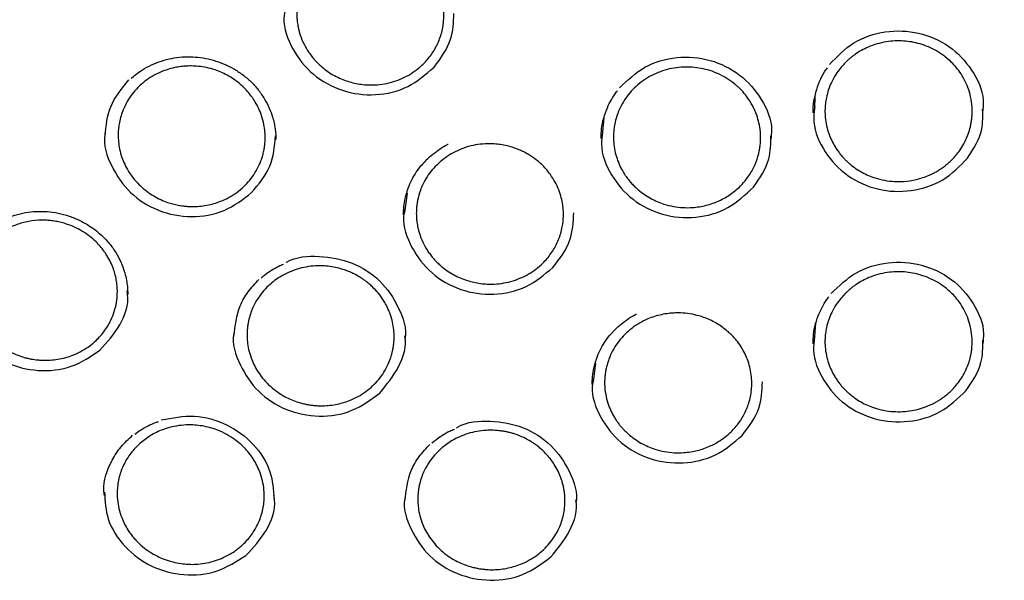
# Model space of a CAD drawing. Header units: millimetres. Extents: x 8 to 1577, y 12 to 2536.
# Tile 42 of 52: x 752 to 772, y 2139 to 2151. Entities that reach past the tile are written whole.
import ezdxf

# ---------------------------------------------------------------- set-up
doc = ezdxf.new("R2010")
doc.units = ezdxf.units.MM

msp = doc.modelspace()

# ---------------------------------------------------------------- linework, layer by layer
at = {"color": 7, "linetype": 'Continuous', "lineweight": 30}
for p, q in [((768.1, 2148.79), (768.112, 2149.069)), ((763.804, 2148.267), (763.834, 2148.63)), ((759.795, 2146.709), (759.85, 2147.099)), ((768.099, 2144.111), (768.126, 2144.466)), ((763.618, 2143.279), (763.668, 2143.658))]:
    msp.add_line(p, q, dxfattribs=at)
for points, knots in [([(802.175, 2150.439), (802.162, 2150.485), (802.133, 2150.586), (802.084, 2150.752), (802.027, 2150.944), (801.961, 2151.163), (801.887, 2151.403), (801.803, 2151.666), (801.7, 2151.979), (801.574, 2152.348), (801.42, 2152.775), (801.244, 2153.246), (801.04, 2153.759), (800.807, 2154.316), (800.545, 2154.906), (800.253, 2155.527), (799.972, 2156.091), (799.71, 2156.591), (799.476, 2157.021), (799.236, 2157.447), (798.996, 2157.855), (798.766, 2158.236), (798.546, 2158.588), (798.337, 2158.912), (798.139, 2159.213), (797.952, 2159.49), (797.778, 2159.742), (797.621, 2159.966), (797.481, 2160.161), (797.359, 2160.328), (797.26, 2160.462), (797.183, 2160.566), (797.126, 2160.643), (797.079, 2160.705), (797.033, 2160.765), (796.98, 2160.835), (796.912, 2160.924), (796.824, 2161.039), (796.713, 2161.181), (796.578, 2161.352), (796.421, 2161.548), (796.241, 2161.769), (795.961, 2162.105), (795.591, 2162.537), (795.138, 2163.041), (794.698, 2163.512), (794.272, 2163.95), (793.862, 2164.356), (793.463, 2164.738), (793.059, 2165.112), (792.624, 2165.501), (792.145, 2165.914), (791.617, 2166.35), (791.052, 2166.797), (790.449, 2167.252), (789.809, 2167.714), (789.123, 2168.182), (788.392, 2168.656), (787.671, 2169.096), (786.97, 2169.502), (786.294, 2169.872), (785.604, 2170.231), (784.917, 2170.568), (784.251, 2170.876), (783.612, 2171.157), (783, 2171.411), (782.416, 2171.64), (781.861, 2171.847), (781.34, 2172.031), (780.852, 2172.196), (780.399, 2172.341), (779.976, 2172.471), (779.596, 2172.582), (779.257, 2172.678), (778.96, 2172.758), (778.699, 2172.827), (778.489, 2172.881), (778.328, 2172.921), (778.201, 2172.952), (778.08, 2172.981), (777.937, 2173.015), (777.758, 2173.057), (777.532, 2173.109), (777.264, 2173.168), (776.954, 2173.233), (776.602, 2173.304), (776.208, 2173.379), (775.771, 2173.456), (775.291, 2173.535), (774.769, 2173.613), (774.203, 2173.689), (773.594, 2173.76), (772.903, 2173.828), (772.149, 2173.887), (771.353, 2173.931), (770.574, 2173.957), (769.745, 2173.966), (768.872, 2173.955), (767.959, 2173.918), (767.083, 2173.861), (766.244, 2173.786), (765.53, 2173.706), (764.934, 2173.627), (764.446, 2173.556), (763.976, 2173.481), (763.521, 2173.402), (763.084, 2173.321), (762.695, 2173.243), (762.362, 2173.174), (762.093, 2173.115), (761.867, 2173.063), (761.691, 2173.023), (761.561, 2172.992), (761.472, 2172.97), (761.401, 2172.953), (761.324, 2172.934), (761.22, 2172.909), (761.079, 2172.873), (760.911, 2172.83), (760.721, 2172.781), (760.509, 2172.724), (760.24, 2172.65), (759.906, 2172.555), (759.502, 2172.435), (759.057, 2172.296), (758.574, 2172.139), (758.066, 2171.965), (757.548, 2171.778), (756.886, 2171.527), (756.085, 2171.202), (755.149, 2170.789), (754.2, 2170.337), (753.239, 2169.841), (752.269, 2169.3), (751.312, 2168.725), (750.372, 2168.117), (749.484, 2167.499), (748.654, 2166.883), (747.889, 2166.278), (747.159, 2165.666), (746.466, 2165.049), (745.808, 2164.43), (745.185, 2163.809), (744.639, 2163.236), (744.166, 2162.716), (743.766, 2162.258), (743.398, 2161.819), (743.127, 2161.486), (742.943, 2161.254), (742.838, 2161.12), (742.746, 2161.003), (742.676, 2160.911), (742.628, 2160.848), (742.591, 2160.8), (742.553, 2160.75), (742.504, 2160.685), (742.436, 2160.595), (742.348, 2160.476), (742.237, 2160.326), (742.109, 2160.149), (741.963, 2159.946), (741.805, 2159.72), (741.559, 2159.364), (741.233, 2158.874), (740.848, 2158.265), (740.477, 2157.647), (740.121, 2157.023), (739.77, 2156.371), (739.465, 2155.772), (739.206, 2155.234), (738.989, 2154.762), (738.776, 2154.278), (738.572, 2153.792), (738.382, 2153.316), (738.211, 2152.867), (738.06, 2152.449), (737.926, 2152.064), (737.808, 2151.711), (737.706, 2151.392), (737.617, 2151.106), (737.542, 2150.853), (737.478, 2150.636), (737.441, 2150.501), (737.423, 2150.439)], [0, 0, 0, 0, 0.001644, 0.003567, 0.005926, 0.008642, 0.011704, 0.015019, 0.018579, 0.023611, 0.029063, 0.034936, 0.041694, 0.048934, 0.056656, 0.06486, 0.073546, 0.07922, 0.085081, 0.091045, 0.096702, 0.101999, 0.106935, 0.111512, 0.115728, 0.119759, 0.123395, 0.126635, 0.12948, 0.131931, 0.133986, 0.13539, 0.136523, 0.137384, 0.138168, 0.139194, 0.140505, 0.142143, 0.144321, 0.146894, 0.149861, 0.153223, 0.156966, 0.165341, 0.17331, 0.180874, 0.188033, 0.194788, 0.201137, 0.207384, 0.214068, 0.221552, 0.229529, 0.237999, 0.246702, 0.255871, 0.265506, 0.275605, 0.28617, 0.294797, 0.303711, 0.312856, 0.321711, 0.330153, 0.33818, 0.345793, 0.352992, 0.359777, 0.366147, 0.372001, 0.377456, 0.382511, 0.387167, 0.391045, 0.394595, 0.397716, 0.400318, 0.401997, 0.403407, 0.404797, 0.406269, 0.408439, 0.411091, 0.414224, 0.417838, 0.421934, 0.426512, 0.43157, 0.437111, 0.443132, 0.449635, 0.45662, 0.464085, 0.473353, 0.48246, 0.491324, 0.499945, 0.510755, 0.521155, 0.531147, 0.540731, 0.549906, 0.555693, 0.561304, 0.56674, 0.572001, 0.577087, 0.581955, 0.585584, 0.588725, 0.591376, 0.593539, 0.594895, 0.595949, 0.596701, 0.597372, 0.598676, 0.600383, 0.602357, 0.6046, 0.60711, 0.609889, 0.614191, 0.61901, 0.624346, 0.630198, 0.636467, 0.64279, 0.649134, 0.660817, 0.672571, 0.684395, 0.697141, 0.709968, 0.722876, 0.735865, 0.748901, 0.760534, 0.7719, 0.782999, 0.79383, 0.804396, 0.814693, 0.824724, 0.832252, 0.839416, 0.846155, 0.852469, 0.85459, 0.856659, 0.858496, 0.859866, 0.860768, 0.861303, 0.862016, 0.86298, 0.864193, 0.866024, 0.868232, 0.870816, 0.873777, 0.877111, 0.880623, 0.889162, 0.898067, 0.906326, 0.914876, 0.923718, 0.932851, 0.938938, 0.945148, 0.95148, 0.957927, 0.964124, 0.969879, 0.97519, 0.980058, 0.984485, 0.988469, 0.992012, 0.995113, 0.997776, 1, 1, 1, 1]), ([(758.018, 2151.714), (758.063, 2151.756), (758.154, 2151.84), (758.311, 2151.944), (758.481, 2152.03), (758.662, 2152.094), (758.852, 2152.135), (759.042, 2152.151), (759.228, 2152.144), (759.408, 2152.117), (759.586, 2152.067), (759.761, 2151.996), (759.929, 2151.901), (760.064, 2151.8), (760.17, 2151.702), (760.25, 2151.616), (760.334, 2151.508), (760.418, 2151.376), (760.491, 2151.221), (760.542, 2151.067), (760.573, 2150.922), (760.587, 2150.789), (760.589, 2150.658), (760.579, 2150.526), (760.554, 2150.391), (760.516, 2150.261), (760.451, 2150.096), (760.343, 2149.908), (760.191, 2149.729), (760.033, 2149.593), (759.877, 2149.489), (759.706, 2149.405), (759.525, 2149.343), (759.335, 2149.303), (759.162, 2149.29), (759.01, 2149.293), (758.877, 2149.308), (758.741, 2149.335), (758.605, 2149.375), (758.469, 2149.43), (758.335, 2149.499), (758.206, 2149.583), (758.099, 2149.669), (758.013, 2149.752), (757.945, 2149.827), (757.883, 2149.905), (757.808, 2150.016), (757.729, 2150.162), (757.674, 2150.309), (757.646, 2150.419), (757.632, 2150.485), (757.622, 2150.544), (757.614, 2150.609), (757.61, 2150.672), (757.609, 2150.742), (757.61, 2150.807), (757.616, 2150.877), (757.625, 2150.947), (757.637, 2151.015), (757.653, 2151.082), (757.672, 2151.149), (757.695, 2151.213), (757.734, 2151.311), (757.798, 2151.437), (757.898, 2151.585), (757.978, 2151.671), (758.018, 2151.714)], [0, 0, 0, 0, 0.020289, 0.040709, 0.061263, 0.081952, 0.102778, 0.123743, 0.143056, 0.162275, 0.181975, 0.202156, 0.22282, 0.24397, 0.25678, 0.269596, 0.282416, 0.301649, 0.320892, 0.338909, 0.355353, 0.370222, 0.383513, 0.399089, 0.414428, 0.429528, 0.444389, 0.473363, 0.501377, 0.521569, 0.541906, 0.562387, 0.583011, 0.603775, 0.62468, 0.638468, 0.652725, 0.66745, 0.682642, 0.698302, 0.714427, 0.731017, 0.748071, 0.759023, 0.76997, 0.780915, 0.791856, 0.813715, 0.83556, 0.843866, 0.851361, 0.858046, 0.863921, 0.873241, 0.879326, 0.887224, 0.895074, 0.902877, 0.910632, 0.91834, 0.926001, 0.933615, 0.941181, 0.961118, 0.980724, 1, 1, 1, 1]), ([(757.372, 2150.833), (757.362, 2150.773), (757.316, 2150.499), (757.501, 2150.006), (757.911, 2149.479), (758.519, 2149.142), (759.204, 2149.055), (759.885, 2149.215), (760.221, 2149.508), (760.39, 2149.655)], [0, 0, 0, 0, 0.044716, 0.203809, 0.36298, 0.522203, 0.681442, 0.840681, 1, 1, 1, 1]), ([(760.39, 2149.655), (760.524, 2149.835), (760.768, 2150.161), (760.784, 2150.562), (760.791, 2150.742)], [0, 0, 0, 0, 0.551383, 1, 1, 1, 1]), ([(768.398, 2149.704), (768.553, 2149.865), (768.861, 2150.187), (769.525, 2150.407), (770.213, 2150.384), (770.847, 2150.105), (771.305, 2149.617), (771.536, 2149.118), (771.509, 2148.816), (771.501, 2148.732)], [0, 0, 0, 0, 0.1563606, 0.3125616, 0.4691583, 0.6251937, 0.7817498, 0.939056, 1, 1, 1, 1]), ([(768.696, 2149.718), (768.71, 2149.733), (768.738, 2149.762), (768.782, 2149.803), (768.828, 2149.842), (768.875, 2149.879), (768.947, 2149.931), (769.048, 2149.994), (769.193, 2150.066), (769.36, 2150.126), (769.545, 2150.168), (769.726, 2150.187), (769.9, 2150.185), (770.068, 2150.165), (770.237, 2150.126), (770.406, 2150.066), (770.573, 2149.983), (770.712, 2149.89), (770.828, 2149.794), (770.925, 2149.697), (771.022, 2149.58), (771.112, 2149.442), (771.191, 2149.28), (771.252, 2149.096), (771.289, 2148.891), (771.292, 2148.718), (771.279, 2148.588), (771.266, 2148.505), (771.249, 2148.426), (771.221, 2148.329), (771.18, 2148.219), (771.117, 2148.09), (771.044, 2147.972), (770.964, 2147.868), (770.892, 2147.789), (770.826, 2147.726), (770.763, 2147.672), (770.698, 2147.622), (770.63, 2147.576), (770.561, 2147.534), (770.49, 2147.496), (770.359, 2147.435), (770.164, 2147.37), (769.923, 2147.334), (769.707, 2147.333), (769.515, 2147.357), (769.341, 2147.4), (769.188, 2147.457), (769.055, 2147.522), (768.927, 2147.601), (768.831, 2147.674), (768.761, 2147.736), (768.712, 2147.784), (768.661, 2147.838), (768.61, 2147.899), (768.56, 2147.966), (768.502, 2148.054), (768.441, 2148.167), (768.382, 2148.309), (768.337, 2148.468), (768.312, 2148.626), (768.306, 2148.775), (768.314, 2148.907), (768.337, 2149.048), (768.376, 2149.194), (768.439, 2149.352), (768.519, 2149.496), (768.607, 2149.62), (768.669, 2149.688), (768.696, 2149.718)], [0, 0, 0, 0, 0.0066252, 0.0132131, 0.0197636, 0.026277, 0.0327531, 0.0487755, 0.064567, 0.0852583, 0.1055429, 0.1254228, 0.1434661, 0.1612179, 0.1797206, 0.1989758, 0.2189851, 0.2397503, 0.2531002, 0.2680768, 0.2846816, 0.3029165, 0.3227835, 0.344285, 0.3674235, 0.392202, 0.4019418, 0.4113047, 0.4202903, 0.4288984, 0.4449757, 0.4595408, 0.4766013, 0.4909667, 0.5026328, 0.5117615, 0.520799, 0.5297451, 0.5385997, 0.5473627, 0.556034, 0.5646134, 0.5938785, 0.6220171, 0.6423455, 0.6629406, 0.6838013, 0.6996254, 0.7155978, 0.731718, 0.7479852, 0.7549346, 0.7624554, 0.7705471, 0.7792095, 0.7884421, 0.7982444, 0.8140113, 0.8310562, 0.8493769, 0.8689708, 0.8845496, 0.8992789, 0.9131596, 0.932385, 0.9497077, 0.9698428, 0.986606, 1, 1, 1, 1]), ([(754.251, 2149.422), (754.282, 2149.449), (754.353, 2149.513), (754.492, 2149.607), (754.666, 2149.701), (754.866, 2149.78), (755.074, 2149.834), (755.286, 2149.863), (755.499, 2149.866), (755.712, 2149.843), (755.921, 2149.796), (756.125, 2149.724), (756.323, 2149.628), (756.509, 2149.507), (756.681, 2149.363), (756.832, 2149.195), (756.957, 2149.012), (757.052, 2148.827), (757.113, 2148.663), (757.149, 2148.525), (757.171, 2148.41), (757.183, 2148.294), (757.183, 2148.223), (757.184, 2148.185)], [0, 0, 0, 0, 0.03138, 0.072978, 0.126771, 0.180205, 0.2333, 0.286078, 0.338596, 0.39097, 0.443382, 0.496642, 0.550796, 0.605756, 0.661487, 0.718063, 0.775355, 0.828872, 0.876847, 0.909191, 0.938411, 0.966876, 1, 1, 1, 1]), ([(764.147, 2149.234), (764.308, 2149.388), (764.63, 2149.696), (765.303, 2149.886), (765.989, 2149.832), (766.611, 2149.525), (767.045, 2149.018), (767.253, 2148.532), (767.218, 2148.255), (767.211, 2148.193)], [0, 0, 0, 0, 0.1589351, 0.3177159, 0.4769039, 0.6355286, 0.7946828, 0.9545901, 1, 1, 1, 1]), ([(754.422, 2149.271), (754.468, 2149.311), (754.56, 2149.392), (754.718, 2149.492), (754.876, 2149.567), (755.029, 2149.619), (755.143, 2149.646), (755.231, 2149.66), (755.291, 2149.668), (755.351, 2149.673), (755.411, 2149.676), (755.5, 2149.677), (755.622, 2149.67), (755.784, 2149.645), (755.943, 2149.602), (756.096, 2149.542), (756.239, 2149.469), (756.382, 2149.376), (756.507, 2149.271), (756.611, 2149.164), (756.692, 2149.063), (756.771, 2148.946), (756.841, 2148.814), (756.903, 2148.658), (756.944, 2148.502), (756.965, 2148.351), (756.969, 2148.227), (756.965, 2148.123), (756.954, 2148.028), (756.937, 2147.936), (756.913, 2147.845), (756.884, 2147.757), (756.837, 2147.643), (756.765, 2147.509), (756.659, 2147.361), (756.536, 2147.229), (756.395, 2147.112), (756.239, 2147.012), (756.081, 2146.938), (755.929, 2146.886), (755.785, 2146.852), (755.637, 2146.832), (755.507, 2146.827), (755.395, 2146.831), (755.302, 2146.84), (755.202, 2146.856), (755.098, 2146.88), (754.98, 2146.916), (754.848, 2146.969), (754.706, 2147.043), (754.565, 2147.138), (754.443, 2147.241), (754.344, 2147.345), (754.266, 2147.442), (754.19, 2147.554), (754.122, 2147.68), (754.06, 2147.831), (754.018, 2147.985), (753.995, 2148.137), (753.989, 2148.25), (753.991, 2148.332), (753.995, 2148.39), (754.001, 2148.448), (754.01, 2148.506), (754.026, 2148.59), (754.056, 2148.7), (754.112, 2148.845), (754.192, 2148.994), (754.297, 2149.143), (754.381, 2149.229), (754.422, 2149.271)], [0, 0, 0, 0, 0.020011, 0.040334, 0.06097, 0.076658, 0.092525, 0.098925, 0.105353, 0.111809, 0.118295, 0.124799, 0.140148, 0.157573, 0.177076, 0.193074, 0.210245, 0.228591, 0.248113, 0.263026, 0.277184, 0.290586, 0.309264, 0.326236, 0.346204, 0.363131, 0.377011, 0.387696, 0.398307, 0.408846, 0.419312, 0.429704, 0.440023, 0.460429, 0.48054, 0.500354, 0.520236, 0.540467, 0.561046, 0.576712, 0.592573, 0.608628, 0.624876, 0.634242, 0.644296, 0.655038, 0.666468, 0.678584, 0.694691, 0.711867, 0.73011, 0.749419, 0.763592, 0.777096, 0.789931, 0.807926, 0.824422, 0.844082, 0.861086, 0.875436, 0.882045, 0.888613, 0.895141, 0.901629, 0.908078, 0.924019, 0.939711, 0.960244, 0.98034, 1, 1, 1, 1]), ([(764.414, 2149.197), (764.46, 2149.242), (764.552, 2149.33), (764.712, 2149.44), (764.883, 2149.529), (765.063, 2149.595), (765.25, 2149.638), (765.437, 2149.657), (765.62, 2149.654), (765.8, 2149.631), (765.978, 2149.586), (766.154, 2149.518), (766.324, 2149.427), (766.43, 2149.351), (766.481, 2149.31), (766.481, 2149.31), (766.481, 2149.31), (766.481, 2149.31), (766.481, 2149.309), (766.482, 2149.309), (766.483, 2149.308), (766.485, 2149.306), (766.489, 2149.303), (766.499, 2149.295), (766.527, 2149.271), (766.579, 2149.223), (766.657, 2149.142), (766.75, 2149.026), (766.848, 2148.87), (766.924, 2148.697), (766.976, 2148.517), (767.003, 2148.34), (767.006, 2148.199), (766.999, 2148.104), (766.994, 2148.058), (766.988, 2148.013), (766.98, 2147.969), (766.971, 2147.926), (766.961, 2147.883), (766.933, 2147.782), (766.871, 2147.621), (766.751, 2147.42), (766.621, 2147.267), (766.502, 2147.157), (766.397, 2147.077), (766.284, 2147.006), (766.123, 2146.923), (765.903, 2146.845), (765.654, 2146.805), (765.43, 2146.805), (765.236, 2146.828), (765.06, 2146.872), (764.905, 2146.93), (764.77, 2146.996), (764.642, 2147.076), (764.538, 2147.156), (764.456, 2147.231), (764.389, 2147.299), (764.324, 2147.375), (764.261, 2147.461), (764.196, 2147.566), (764.134, 2147.691), (764.079, 2147.839), (764.04, 2148.001), (764.024, 2148.148), (764.022, 2148.273), (764.029, 2148.372), (764.044, 2148.485), (764.073, 2148.611), (764.124, 2148.76), (764.197, 2148.912), (764.295, 2149.064), (764.375, 2149.153), (764.414, 2149.197)], [0, 0, 0, 0, 0.021057, 0.04197, 0.062743, 0.083376, 0.103871, 0.124231, 0.143436, 0.162484, 0.182104, 0.202298, 0.223068, 0.244416, 0.244424, 0.24443, 0.244441, 0.244461, 0.244497, 0.244564, 0.244688, 0.244928, 0.245415, 0.246469, 0.248943, 0.257381, 0.269732, 0.285997, 0.30618, 0.330283, 0.348544, 0.368555, 0.390318, 0.395496, 0.400617, 0.405681, 0.410689, 0.41564, 0.420533, 0.42537, 0.450928, 0.477873, 0.50259, 0.516768, 0.531101, 0.545587, 0.560226, 0.589929, 0.620238, 0.640796, 0.661621, 0.682712, 0.698709, 0.714854, 0.731147, 0.747587, 0.757246, 0.767589, 0.778614, 0.790321, 0.802709, 0.819149, 0.836649, 0.855208, 0.874824, 0.886091, 0.897206, 0.908168, 0.924324, 0.94014, 0.960694, 0.980646, 1, 1, 1, 1]), ([(768.107, 2149.065), (768.117, 2149.111), (768.142, 2149.231), (768.218, 2149.411), (768.294, 2149.556), (768.348, 2149.626), (768.358, 2149.639)], [0, 0, 0, 0, 0.227395, 0.586362, 0.924256, 1, 1, 1, 1]), ([(753.726, 2148.259), (753.746, 2148.464), (753.788, 2148.889), (754.064, 2149.221), (754.208, 2149.393)], [0, 0, 0, 0, 0.48185, 1, 1, 1, 1]), ([(763.827, 2148.621), (763.849, 2148.692), (763.889, 2148.82), (763.981, 2148.996), (764.05, 2149.109), (764.096, 2149.163), (764.102, 2149.17)], [0, 0, 0, 0, 0.36523, 0.65847, 0.959666, 1, 1, 1, 1]), ([(768.066, 2148.725), (768.068, 2148.808), (768.071, 2148.923), (768.099, 2149.034), (768.107, 2149.065)], [0, 0, 0, 0, 0.725322, 1, 1, 1, 1]), ([(768.1, 2148.858), (768.088, 2148.754), (768.054, 2148.434), (768.284, 2147.915), (768.739, 2147.425), (769.371, 2147.142), (770.061, 2147.113), (770.727, 2147.329), (771.039, 2147.65), (771.195, 2147.81)], [0, 0, 0, 0, 0.074409, 0.228576, 0.382716, 0.536862, 0.69108, 0.845327, 1, 1, 1, 1]), ([(771.195, 2147.81), (771.317, 2147.999), (771.516, 2148.307), (771.506, 2148.664), (771.502, 2148.801)], [0, 0, 0, 0, 0.615412, 1, 1, 1, 1]), ([(763.772, 2148.205), (763.775, 2148.272), (763.781, 2148.409), (763.802, 2148.549), (763.827, 2148.619), (763.827, 2148.621)], [0, 0, 0, 0, 0.480784, 0.988578, 1, 1, 1, 1]), ([(753.726, 2148.324), (753.723, 2148.311), (753.678, 2148.087), (753.837, 2147.632), (754.207, 2147.084), (754.795, 2146.713), (755.473, 2146.585), (756.163, 2146.703), (756.517, 2146.974), (756.694, 2147.11)], [0, 0, 0, 0, 0.010245, 0.175077, 0.339991, 0.504958, 0.669944, 0.83493, 1, 1, 1, 1]), ([(763.803, 2148.334), (763.792, 2148.252), (763.75, 2147.956), (763.956, 2147.451), (764.388, 2146.942), (765.008, 2146.632), (765.696, 2146.574), (766.371, 2146.762), (766.696, 2147.068), (766.859, 2147.222)], [0, 0, 0, 0, 0.059557, 0.216199, 0.372814, 0.529434, 0.686126, 0.842847, 1, 1, 1, 1]), ([(756.694, 2147.11), (756.837, 2147.281), (757.119, 2147.617), (757.159, 2148.048), (757.178, 2148.259)], [0, 0, 0, 0, 0.5106928, 1, 1, 1, 1]), ([(766.859, 2147.222), (766.987, 2147.406), (767.208, 2147.724), (767.211, 2148.103), (767.212, 2148.263)], [0, 0, 0, 0, 0.579524, 1, 1, 1, 1]), ([(760.442, 2147.67), (760.487, 2147.711), (760.578, 2147.795), (760.735, 2147.898), (760.905, 2147.984), (761.086, 2148.047), (761.277, 2148.088), (761.452, 2148.103), (761.607, 2148.099), (761.739, 2148.085), (761.872, 2148.059), (762.019, 2148.017), (762.179, 2147.952), (762.348, 2147.859), (762.484, 2147.758), (762.592, 2147.66), (762.673, 2147.572), (762.759, 2147.462), (762.844, 2147.327), (762.917, 2147.17), (762.968, 2147.014), (762.997, 2146.869), (763.01, 2146.738), (763.011, 2146.61), (763, 2146.481), (762.975, 2146.349), (762.937, 2146.221), (762.872, 2146.059), (762.764, 2145.872), (762.612, 2145.694), (762.453, 2145.557), (762.298, 2145.454), (762.128, 2145.371), (761.946, 2145.308), (761.756, 2145.268), (761.582, 2145.254), (761.428, 2145.258), (761.294, 2145.273), (761.158, 2145.3), (761.021, 2145.341), (760.885, 2145.395), (760.752, 2145.464), (760.624, 2145.547), (760.518, 2145.632), (760.434, 2145.713), (760.368, 2145.785), (760.307, 2145.861), (760.234, 2145.967), (760.156, 2146.108), (760.101, 2146.25), (760.071, 2146.357), (760.056, 2146.422), (760.046, 2146.482), (760.037, 2146.55), (760.031, 2146.619), (760.029, 2146.693), (760.031, 2146.762), (760.037, 2146.833), (760.046, 2146.903), (760.058, 2146.971), (760.075, 2147.039), (760.094, 2147.105), (760.117, 2147.17), (760.156, 2147.268), (760.221, 2147.394), (760.321, 2147.541), (760.402, 2147.627), (760.442, 2147.67)], [0, 0, 0, 0, 0.020208, 0.040575, 0.061103, 0.081796, 0.102653, 0.123677, 0.138031, 0.152078, 0.166449, 0.181144, 0.201237, 0.22191, 0.243163, 0.256245, 0.269332, 0.282424, 0.302064, 0.321714, 0.339973, 0.356481, 0.371235, 0.384232, 0.39944, 0.41448, 0.429351, 0.444052, 0.472915, 0.501095, 0.521206, 0.541486, 0.561934, 0.582549, 0.60333, 0.624276, 0.638268, 0.65268, 0.66751, 0.682757, 0.698422, 0.714503, 0.730999, 0.74791, 0.758546, 0.769179, 0.77981, 0.790437, 0.81167, 0.83289, 0.841119, 0.848629, 0.85542, 0.861493, 0.871484, 0.878606, 0.88661, 0.894558, 0.902451, 0.910288, 0.918069, 0.925795, 0.933466, 0.941082, 0.96111, 0.980749, 1, 1, 1, 1]), ([(760.195, 2147.73), (760.207, 2147.744), (760.259, 2147.804), (760.364, 2147.894), (760.508, 2147.999), (760.614, 2148.065), (760.673, 2148.091), (760.678, 2148.094)], [0, 0, 0, 0, 0.094456, 0.39212, 0.683928, 0.970008, 1, 1, 1, 1]), ([(759.833, 2147.092), (759.839, 2147.115), (759.86, 2147.196), (759.916, 2147.329), (760.002, 2147.487), (760.096, 2147.623), (760.166, 2147.699), (760.195, 2147.73)], [0, 0, 0, 0, 0.1005794, 0.3416228, 0.5860229, 0.8322153, 1, 1, 1, 1]), ([(759.77, 2146.659), (759.772, 2146.715), (759.776, 2146.827), (759.798, 2146.972), (759.824, 2147.059), (759.833, 2147.092)], [0, 0, 0, 0, 0.384373, 0.772976, 1, 1, 1, 1]), ([(751.331, 2146.362), (751.363, 2146.387), (751.442, 2146.448), (751.579, 2146.528), (751.736, 2146.601), (751.914, 2146.663), (752.112, 2146.71), (752.331, 2146.733), (752.552, 2146.731), (752.776, 2146.699), (752.998, 2146.639), (753.196, 2146.558), (753.369, 2146.464), (753.517, 2146.364), (753.654, 2146.25), (753.788, 2146.111), (753.914, 2145.947), (754.023, 2145.757), (754.097, 2145.577), (754.144, 2145.414), (754.17, 2145.276), (754.182, 2145.155), (754.183, 2145.083), (754.183, 2145.05)], [0, 0, 0, 0, 0.032143, 0.0779, 0.122563, 0.166164, 0.222652, 0.277694, 0.333418, 0.390253, 0.448274, 0.507417, 0.552454, 0.598006, 0.64373, 0.68859, 0.747011, 0.803946, 0.859409, 0.900048, 0.937855, 0.971121, 1, 1, 1, 1]), ([(759.793, 2146.776), (759.784, 2146.726), (759.737, 2146.465), (759.915, 2145.982), (760.315, 2145.452), (760.918, 2145.11), (761.601, 2145.014), (762.286, 2145.165), (762.627, 2145.453), (762.798, 2145.597)], [0, 0, 0, 0, 0.03713, 0.197509, 0.357859, 0.518216, 0.678645, 0.839101, 1, 1, 1, 1]), ([(751.453, 2146.174), (751.516, 2146.225), (751.643, 2146.328), (751.867, 2146.442), (752.113, 2146.521), (752.323, 2146.55), (752.484, 2146.553), (752.593, 2146.547), (752.702, 2146.534), (752.813, 2146.513), (752.945, 2146.477), (753.096, 2146.42), (753.258, 2146.336), (753.409, 2146.234), (753.53, 2146.128), (753.626, 2146.026), (753.7, 2145.933), (753.772, 2145.826), (753.838, 2145.705), (753.894, 2145.571), (753.934, 2145.44), (753.959, 2145.314), (753.973, 2145.191), (753.975, 2145.048), (753.959, 2144.883), (753.916, 2144.701), (753.837, 2144.5), (753.71, 2144.289), (753.545, 2144.11), (753.38, 2143.978), (753.224, 2143.883), (753.066, 2143.813), (752.912, 2143.764), (752.765, 2143.732), (752.612, 2143.715), (752.496, 2143.713), (752.416, 2143.717), (752.371, 2143.72), (752.32, 2143.726), (752.261, 2143.734), (752.196, 2143.746), (752.125, 2143.762), (752.026, 2143.79), (751.895, 2143.838), (751.735, 2143.917), (751.569, 2144.026), (751.442, 2144.136), (751.354, 2144.23), (751.301, 2144.295), (751.251, 2144.361), (751.192, 2144.452), (751.128, 2144.569), (751.069, 2144.713), (751.028, 2144.86), (751.003, 2145.006), (750.995, 2145.15), (751.002, 2145.306), (751.029, 2145.471), (751.081, 2145.64), (751.164, 2145.82), (751.282, 2146.005), (751.397, 2146.119), (751.453, 2146.174)], [0, 0, 0, 0, 0.0266031, 0.0538147, 0.0816392, 0.1100813, 0.1216455, 0.1333099, 0.145075, 0.1569409, 0.1694605, 0.1889901, 0.2085306, 0.2280817, 0.2476433, 0.2606947, 0.2737506, 0.2864069, 0.303296, 0.3193451, 0.3345527, 0.3489175, 0.3624384, 0.3759844, 0.3970961, 0.4180404, 0.4388159, 0.4696329, 0.500064, 0.5193577, 0.5392655, 0.559786, 0.5755824, 0.591722, 0.608204, 0.6250276, 0.6290595, 0.6338468, 0.6393892, 0.6456864, 0.6527379, 0.6605432, 0.6691018, 0.6858848, 0.7049667, 0.7263427, 0.7500073, 0.7592498, 0.768399, 0.7774551, 0.7864183, 0.8040595, 0.8213309, 0.8382334, 0.854768, 0.8709357, 0.8867372, 0.9072317, 0.9270794, 0.946282, 0.9738608, 1, 1, 1, 1]), ([(762.798, 2145.597), (762.935, 2145.774), (763.188, 2146.103), (763.21, 2146.511), (763.22, 2146.698)], [0, 0, 0, 0, 0.53895, 1, 1, 1, 1]), ([(757.397, 2145.698), (757.399, 2145.699), (757.588, 2145.817), (758.075, 2145.842), (758.74, 2145.727), (759.326, 2145.346), (759.687, 2144.797), (759.843, 2144.353), (759.798, 2144.141), (759.798, 2144.141)], [0, 0, 0, 0, 0.00193, 0.201033, 0.400645, 0.599551, 0.799123, 0.999584, 1, 1, 1, 1]), ([(757.037, 2145.225), (757.077, 2145.26), (757.158, 2145.332), (757.298, 2145.424), (757.451, 2145.502), (757.618, 2145.564), (757.797, 2145.608), (757.97, 2145.628), (758.131, 2145.629), (758.28, 2145.616), (758.429, 2145.589), (758.557, 2145.552), (758.663, 2145.513), (758.744, 2145.477), (758.819, 2145.438), (758.887, 2145.399), (758.948, 2145.359), (759.01, 2145.315), (759.075, 2145.263), (759.163, 2145.183), (759.264, 2145.074), (759.355, 2144.948), (759.419, 2144.837), (759.463, 2144.746), (759.51, 2144.63), (759.55, 2144.492), (759.575, 2144.336), (759.582, 2144.214), (759.579, 2144.119), (759.573, 2144.047), (759.564, 2143.975), (759.546, 2143.881), (759.514, 2143.767), (759.458, 2143.622), (759.378, 2143.473), (759.272, 2143.325), (759.148, 2143.193), (759.007, 2143.076), (758.85, 2142.976), (758.692, 2142.902), (758.539, 2142.85), (758.394, 2142.816), (758.245, 2142.795), (758.121, 2142.791), (758.023, 2142.794), (757.949, 2142.8), (757.871, 2142.81), (757.789, 2142.825), (757.701, 2142.845), (757.594, 2142.878), (757.466, 2142.927), (757.321, 2143.002), (757.175, 2143.099), (757.036, 2143.216), (756.915, 2143.349), (756.815, 2143.488), (756.738, 2143.626), (756.676, 2143.775), (756.631, 2143.928), (756.606, 2144.083), (756.6, 2144.205), (756.602, 2144.299), (756.608, 2144.371), (756.617, 2144.443), (756.635, 2144.536), (756.666, 2144.65), (756.722, 2144.796), (756.802, 2144.945), (756.908, 2145.095), (756.994, 2145.182), (757.037, 2145.225)], [0, 0, 0, 0, 0.017618, 0.035767, 0.054447, 0.073661, 0.093411, 0.113697, 0.12927, 0.145147, 0.161329, 0.177817, 0.187939, 0.1975, 0.206498, 0.214931, 0.222799, 0.230103, 0.239829, 0.249562, 0.269025, 0.288499, 0.300277, 0.311514, 0.32221, 0.341968, 0.359559, 0.37498, 0.383208, 0.391386, 0.399508, 0.407574, 0.423531, 0.439262, 0.459878, 0.48009, 0.499898, 0.51978, 0.540044, 0.560686, 0.57642, 0.592366, 0.608524, 0.624892, 0.632146, 0.639976, 0.648383, 0.657365, 0.666922, 0.677054, 0.693324, 0.710883, 0.729728, 0.749857, 0.769832, 0.788559, 0.806041, 0.82228, 0.841994, 0.859504, 0.874814, 0.883008, 0.891151, 0.899246, 0.907292, 0.923231, 0.938975, 0.959659, 0.98, 1, 1, 1, 1]), ([(756.885, 2145.379), (756.907, 2145.399), (756.972, 2145.457), (757.093, 2145.538), (757.222, 2145.613), (757.306, 2145.648), (757.336, 2145.661)], [0, 0, 0, 0, 0.168267, 0.494331, 0.815466, 1, 1, 1, 1]), ([(768.434, 2145.067), (768.594, 2145.222), (768.914, 2145.531), (769.585, 2145.728), (770.272, 2145.683), (770.896, 2145.385), (771.335, 2144.885), (771.546, 2144.4), (771.513, 2144.12), (771.505, 2144.055)], [0, 0, 0, 0, 0.158529, 0.316905, 0.475679, 0.633884, 0.792622, 0.952106, 1, 1, 1, 1]), ([(756.335, 2144.198), (756.36, 2144.41), (756.398, 2144.731), (756.613, 2145.112), (756.765, 2145.272), (756.841, 2145.352)], [0, 0, 0, 0, 0.493769, 0.74713, 1, 1, 1, 1]), ([(768.71, 2145.058), (768.724, 2145.072), (768.752, 2145.1), (768.797, 2145.141), (768.843, 2145.179), (768.891, 2145.215), (768.964, 2145.266), (769.065, 2145.327), (769.211, 2145.397), (769.378, 2145.454), (769.564, 2145.494), (769.744, 2145.51), (769.918, 2145.506), (770.086, 2145.485), (770.254, 2145.444), (770.423, 2145.382), (770.589, 2145.297), (770.727, 2145.203), (770.841, 2145.107), (770.937, 2145.01), (771.032, 2144.893), (771.121, 2144.753), (771.198, 2144.591), (771.257, 2144.406), (771.291, 2144.199), (771.291, 2144.032), (771.279, 2143.913), (771.268, 2143.847), (771.255, 2143.784), (771.24, 2143.723), (771.214, 2143.639), (771.173, 2143.535), (771.109, 2143.408), (771.034, 2143.291), (770.952, 2143.188), (770.878, 2143.109), (770.81, 2143.047), (770.746, 2142.994), (770.681, 2142.945), (770.614, 2142.901), (770.546, 2142.861), (770.477, 2142.826), (770.378, 2142.781), (770.242, 2142.732), (770.065, 2142.69), (769.878, 2142.67), (769.687, 2142.672), (769.495, 2142.697), (769.322, 2142.743), (769.17, 2142.801), (769.037, 2142.868), (768.911, 2142.948), (768.816, 2143.022), (768.747, 2143.084), (768.699, 2143.132), (768.65, 2143.186), (768.6, 2143.246), (768.551, 2143.313), (768.494, 2143.401), (768.434, 2143.514), (768.376, 2143.656), (768.333, 2143.816), (768.31, 2143.974), (768.306, 2144.122), (768.316, 2144.252), (768.34, 2144.391), (768.38, 2144.536), (768.446, 2144.692), (768.527, 2144.835), (768.618, 2144.959), (768.681, 2145.028), (768.71, 2145.058)], [0, 0, 0, 0, 0.006606, 0.013176, 0.01971, 0.026208, 0.03267, 0.048663, 0.064433, 0.085106, 0.105387, 0.125276, 0.143061, 0.16085, 0.179398, 0.198706, 0.218775, 0.239609, 0.252802, 0.267688, 0.284268, 0.302545, 0.32252, 0.344195, 0.367574, 0.392659, 0.400341, 0.407794, 0.415018, 0.422013, 0.428779, 0.444685, 0.459158, 0.476219, 0.490725, 0.502673, 0.511868, 0.520899, 0.529766, 0.538468, 0.547006, 0.555379, 0.563587, 0.58209, 0.601865, 0.621916, 0.642241, 0.66284, 0.683712, 0.699548, 0.715537, 0.731677, 0.747968, 0.754784, 0.762194, 0.770196, 0.778791, 0.787977, 0.797756, 0.813528, 0.830627, 0.849052, 0.868798, 0.884227, 0.898836, 0.912626, 0.931773, 0.949084, 0.969308, 0.986279, 1, 1, 1, 1]), ([(750.732, 2145.194), (750.747, 2145.001), (750.779, 2144.591), (751.143, 2144.04), (751.696, 2143.637), (752.368, 2143.469), (753.064, 2143.545), (753.434, 2143.793), (753.619, 2143.917)], [0, 0, 0, 0, 0.150836, 0.320595, 0.490409, 0.660243, 0.830079, 1, 1, 1, 1]), ([(753.619, 2143.917), (753.764, 2144.078), (754.054, 2144.4), (754.217, 2144.864), (754.175, 2145.099), (754.171, 2145.122)], [0, 0, 0, 0, 0.475171, 0.949042, 1, 1, 1, 1]), ([(768.119, 2144.456), (768.141, 2144.526), (768.179, 2144.653), (768.269, 2144.827), (768.338, 2144.941), (768.384, 2144.995), (768.39, 2145.002)], [0, 0, 0, 0, 0.361606, 0.655153, 0.9576, 1, 1, 1, 1]), ([(764.253, 2144.237), (764.299, 2144.279), (764.391, 2144.364), (764.549, 2144.469), (764.748, 2144.569), (764.993, 2144.647), (765.25, 2144.678), (765.477, 2144.67), (765.668, 2144.64), (765.879, 2144.579), (766.1, 2144.478), (766.269, 2144.36), (766.376, 2144.267), (766.434, 2144.209), (766.489, 2144.149), (766.558, 2144.064), (766.634, 2143.952), (766.708, 2143.808), (766.766, 2143.657), (766.805, 2143.501), (766.825, 2143.342), (766.827, 2143.189), (766.812, 2143.045), (766.785, 2142.912), (766.745, 2142.785), (766.679, 2142.628), (766.573, 2142.449), (766.428, 2142.281), (766.282, 2142.154), (766.14, 2142.057), (765.957, 2141.96), (765.726, 2141.879), (765.477, 2141.839), (765.252, 2141.838), (765.055, 2141.862), (764.876, 2141.907), (764.717, 2141.967), (764.579, 2142.036), (764.447, 2142.12), (764.353, 2142.194), (764.29, 2142.251), (764.252, 2142.288), (764.212, 2142.329), (764.171, 2142.377), (764.128, 2142.43), (764.084, 2142.491), (764.029, 2142.576), (763.966, 2142.694), (763.905, 2142.851), (763.86, 2143.03), (763.843, 2143.19), (763.844, 2143.32), (763.852, 2143.415), (763.866, 2143.509), (763.886, 2143.601), (763.913, 2143.691), (763.956, 2143.808), (764.025, 2143.947), (764.127, 2144.101), (764.211, 2144.192), (764.253, 2144.237)], [0, 0, 0, 0, 0.020595, 0.041183, 0.061764, 0.092601, 0.123434, 0.144431, 0.165153, 0.185385, 0.214797, 0.243117, 0.252083, 0.261052, 0.270022, 0.278995, 0.296939, 0.314892, 0.332853, 0.350823, 0.3688, 0.386785, 0.40233, 0.417534, 0.432398, 0.446919, 0.474908, 0.501526, 0.519783, 0.538451, 0.55753, 0.586893, 0.617172, 0.637884, 0.659001, 0.680521, 0.696932, 0.713568, 0.730429, 0.747515, 0.752592, 0.758288, 0.764604, 0.771538, 0.779091, 0.787263, 0.796052, 0.812914, 0.831661, 0.85229, 0.874797, 0.885573, 0.896287, 0.906938, 0.917527, 0.928055, 0.93852, 0.959257, 0.979749, 1, 1, 1, 1]), ([(764.008, 2144.284), (764.02, 2144.298), (764.072, 2144.358), (764.176, 2144.45), (764.319, 2144.555), (764.424, 2144.622), (764.483, 2144.649), (764.489, 2144.652)], [0, 0, 0, 0, 0.094335, 0.391885, 0.683592, 0.969584, 1, 1, 1, 1]), ([(768.066, 2144.047), (768.069, 2144.113), (768.075, 2144.247), (768.095, 2144.385), (768.119, 2144.454), (768.119, 2144.456)], [0, 0, 0, 0, 0.477573, 0.9849721, 1, 1, 1, 1]), ([(756.334, 2144.264), (756.333, 2144.262), (756.288, 2144.05), (756.442, 2143.607), (756.8, 2143.056), (757.384, 2142.68), (758.059, 2142.544), (758.752, 2142.652), (759.111, 2142.918), (759.291, 2143.051)], [0, 0, 0, 0, 0.001427, 0.167753, 0.334049, 0.500354, 0.666733, 0.833137, 1, 1, 1, 1]), ([(759.291, 2143.051), (759.427, 2143.219), (759.699, 2143.554), (759.843, 2144.001), (759.799, 2144.212), (759.799, 2144.212)], [0, 0, 0, 0, 0.499983, 0.999726, 1, 1, 1, 1]), ([(763.652, 2143.65), (763.658, 2143.672), (763.678, 2143.751), (763.733, 2143.882), (763.817, 2144.04), (763.91, 2144.176), (763.98, 2144.253), (764.008, 2144.284)], [0, 0, 0, 0, 0.096902, 0.337872, 0.583044, 0.83084, 1, 1, 1, 1]), ([(768.098, 2144.18), (768.086, 2144.095), (768.046, 2143.795), (768.256, 2143.291), (768.692, 2142.789), (769.314, 2142.488), (770.003, 2142.437), (770.676, 2142.632), (770.999, 2142.94), (771.161, 2143.095)], [0, 0, 0, 0, 0.062057, 0.218281, 0.374478, 0.530682, 0.686958, 0.843263, 1, 1, 1, 1]), ([(771.161, 2143.095), (771.288, 2143.28), (771.506, 2143.595), (771.506, 2143.969), (771.506, 2144.124)], [0, 0, 0, 0, 0.58517, 1, 1, 1, 1]), ([(763.591, 2143.223), (763.593, 2143.278), (763.597, 2143.388), (763.618, 2143.531), (763.643, 2143.617), (763.652, 2143.65)], [0, 0, 0, 0, 0.381089, 0.767807, 1, 1, 1, 1]), ([(763.616, 2143.347), (763.607, 2143.292), (763.56, 2143.025), (763.741, 2142.541), (764.146, 2142.017), (764.752, 2141.683), (765.436, 2141.596), (766.12, 2141.753), (766.459, 2142.044), (766.629, 2142.189)], [0, 0, 0, 0, 0.041063, 0.200785, 0.36048, 0.520181, 0.679955, 0.839756, 1, 1, 1, 1]), ([(766.629, 2142.189), (766.764, 2142.367), (767.013, 2142.694), (767.032, 2143.096), (767.04, 2143.279)], [0, 0, 0, 0, 0.544357, 1, 1, 1, 1]), ([(754.864, 2142.506), (755.087, 2142.549), (755.532, 2142.633), (756.208, 2142.442), (756.752, 2142.039), (757.107, 2141.493), (757.133, 2141.091), (757.145, 2140.906)], [0, 0, 0, 0, 0.205648, 0.411808, 0.617231, 0.823348, 1, 1, 1, 1]), ([(754.43, 2142.029), (754.5, 2142.085), (754.641, 2142.198), (754.865, 2142.303), (755.077, 2142.367), (755.268, 2142.4), (755.45, 2142.408), (755.617, 2142.396), (755.768, 2142.371), (755.916, 2142.332), (756.074, 2142.272), (756.237, 2142.189), (756.4, 2142.078), (756.533, 2141.959), (756.641, 2141.838), (756.727, 2141.719), (756.8, 2141.592), (756.866, 2141.444), (756.918, 2141.276), (756.948, 2141.089), (756.952, 2140.872), (756.914, 2140.63), (756.819, 2140.375), (756.678, 2140.147), (756.532, 2139.991), (756.41, 2139.889), (756.323, 2139.826), (756.225, 2139.768), (756.106, 2139.708), (755.96, 2139.651), (755.787, 2139.606), (755.616, 2139.582), (755.451, 2139.578), (755.297, 2139.589), (755.139, 2139.616), (754.979, 2139.66), (754.82, 2139.723), (754.666, 2139.806), (754.517, 2139.909), (754.401, 2140.012), (754.314, 2140.106), (754.251, 2140.184), (754.185, 2140.279), (754.119, 2140.392), (754.053, 2140.54), (754.001, 2140.708), (753.971, 2140.894), (753.967, 2141.111), (754.003, 2141.353), (754.099, 2141.608), (754.239, 2141.84), (754.367, 2141.967), (754.43, 2142.029)], [0, 0, 0, 0, 0.029395, 0.059527, 0.080044, 0.100894, 0.122077, 0.138189, 0.154492, 0.170984, 0.187455, 0.208622, 0.229803, 0.250995, 0.266902, 0.282996, 0.299325, 0.315528, 0.336929, 0.358105, 0.379055, 0.410027, 0.440485, 0.470424, 0.49984, 0.511075, 0.522899, 0.535312, 0.548314, 0.566559, 0.585846, 0.606174, 0.622106, 0.638622, 0.65572, 0.673399, 0.691659, 0.710498, 0.729914, 0.749907, 0.760963, 0.771963, 0.782906, 0.799213, 0.815396, 0.836773, 0.857933, 0.878877, 0.909864, 0.940376, 0.97042, 1, 1, 1, 1]), ([(754.326, 2142.218), (754.365, 2142.247), (754.45, 2142.309), (754.593, 2142.387), (754.714, 2142.444), (754.787, 2142.468), (754.806, 2142.474)], [0, 0, 0, 0, 0.267878, 0.58291, 0.892146, 1, 1, 1, 1]), ([(760.843, 2142.347), (760.851, 2142.352), (761.045, 2142.475), (761.539, 2142.505), (762.204, 2142.393), (762.791, 2142.016), (763.152, 2141.47), (763.308, 2141.029), (763.264, 2140.818), (763.264, 2140.817)], [0, 0, 0, 0, 0.008196, 0.206031, 0.404368, 0.602002, 0.800299, 0.999481, 1, 1, 1, 1]), ([(753.713, 2140.977), (753.708, 2141.008), (753.667, 2141.251), (753.811, 2141.603), (754.036, 2141.97), (754.2, 2142.119), (754.281, 2142.194)], [0, 0, 0, 0, 0.067901, 0.531601, 0.76605, 1, 1, 1, 1]), ([(760.496, 2141.892), (760.536, 2141.927), (760.617, 2141.999), (760.757, 2142.091), (760.91, 2142.17), (761.077, 2142.232), (761.257, 2142.276), (761.429, 2142.296), (761.591, 2142.298), (761.714, 2142.288), (761.813, 2142.273), (761.887, 2142.258), (761.962, 2142.239), (762.069, 2142.206), (762.2, 2142.153), (762.323, 2142.087), (762.408, 2142.032), (762.47, 2141.988), (762.535, 2141.937), (762.609, 2141.871), (762.684, 2141.793), (762.76, 2141.701), (762.834, 2141.594), (762.903, 2141.471), (762.954, 2141.35), (762.988, 2141.248), (763.009, 2141.165), (763.024, 2141.086), (763.034, 2141.01), (763.04, 2140.94), (763.042, 2140.845), (763.036, 2140.727), (763.013, 2140.585), (762.975, 2140.448), (762.918, 2140.303), (762.839, 2140.154), (762.732, 2140.006), (762.608, 2139.874), (762.468, 2139.758), (762.311, 2139.658), (762.153, 2139.583), (761.999, 2139.531), (761.855, 2139.496), (761.705, 2139.475), (761.581, 2139.47), (761.483, 2139.473), (761.409, 2139.479), (761.331, 2139.488), (761.248, 2139.503), (761.161, 2139.523), (761.054, 2139.555), (760.926, 2139.604), (760.78, 2139.678), (760.634, 2139.774), (760.496, 2139.89), (760.374, 2140.022), (760.274, 2140.16), (760.197, 2140.298), (760.135, 2140.446), (760.09, 2140.599), (760.065, 2140.753), (760.059, 2140.874), (760.061, 2140.968), (760.067, 2141.04), (760.076, 2141.111), (760.094, 2141.204), (760.125, 2141.318), (760.181, 2141.463), (760.261, 2141.612), (760.367, 2141.762), (760.453, 2141.849), (760.496, 2141.892)], [0, 0, 0, 0, 0.017622, 0.035773, 0.054456, 0.073672, 0.093422, 0.113708, 0.12928, 0.145155, 0.153209, 0.16134, 0.169547, 0.177848, 0.197522, 0.214928, 0.222782, 0.230097, 0.239827, 0.249558, 0.262536, 0.275519, 0.288496, 0.30595, 0.32219, 0.332344, 0.341957, 0.351029, 0.359559, 0.367546, 0.375042, 0.391438, 0.407612, 0.423561, 0.439285, 0.459893, 0.480099, 0.499902, 0.519786, 0.54005, 0.560692, 0.576426, 0.592372, 0.608529, 0.624896, 0.632149, 0.639978, 0.648383, 0.657365, 0.666921, 0.677053, 0.693323, 0.710883, 0.72973, 0.749862, 0.769838, 0.788567, 0.80605, 0.822288, 0.842001, 0.859509, 0.874815, 0.883007, 0.89115, 0.899244, 0.907289, 0.923228, 0.938972, 0.959656, 0.979998, 1, 1, 1, 1]), ([(760.348, 2142.038), (760.371, 2142.058), (760.436, 2142.116), (760.557, 2142.198), (760.686, 2142.273), (760.77, 2142.308), (760.801, 2142.321)], [0, 0, 0, 0, 0.168952, 0.494788, 0.815705, 1, 1, 1, 1]), ([(759.799, 2140.86), (759.824, 2141.072), (759.862, 2141.392), (760.077, 2141.771), (760.229, 2141.931), (760.305, 2142.011)], [0, 0, 0, 0, 0.493602, 0.747045, 1, 1, 1, 1]), ([(753.713, 2141.042), (753.724, 2140.858), (753.749, 2140.458), (754.102, 2139.914), (754.649, 2139.507), (755.318, 2139.331), (756.016, 2139.398), (756.391, 2139.641), (756.579, 2139.762)], [0, 0, 0, 0, 0.145383, 0.316149, 0.486925, 0.657776, 0.828653, 1, 1, 1, 1]), ([(756.579, 2139.762), (756.726, 2139.921), (757.022, 2140.238), (757.191, 2140.704), (757.15, 2140.947), (757.145, 2140.978)], [0, 0, 0, 0, 0.466118, 0.932012, 1, 1, 1, 1]), ([(759.798, 2140.927), (759.797, 2140.925), (759.752, 2140.714), (759.906, 2140.273), (760.265, 2139.726), (760.849, 2139.353), (761.525, 2139.22), (762.218, 2139.33), (762.577, 2139.596), (762.756, 2139.73)], [0, 0, 0, 0, 0.001549, 0.167853, 0.334129, 0.500413, 0.66677, 0.833156, 1, 1, 1, 1]), ([(762.756, 2139.73), (762.892, 2139.897), (763.164, 2140.232), (763.308, 2140.678), (763.264, 2140.888), (763.264, 2140.888)], [0, 0, 0, 0, 0.499993, 0.999756, 1, 1, 1, 1])]:
    msp.add_open_spline(points, degree=3, knots=knots, dxfattribs=at)

doc.saveas('drawing.dxf')
